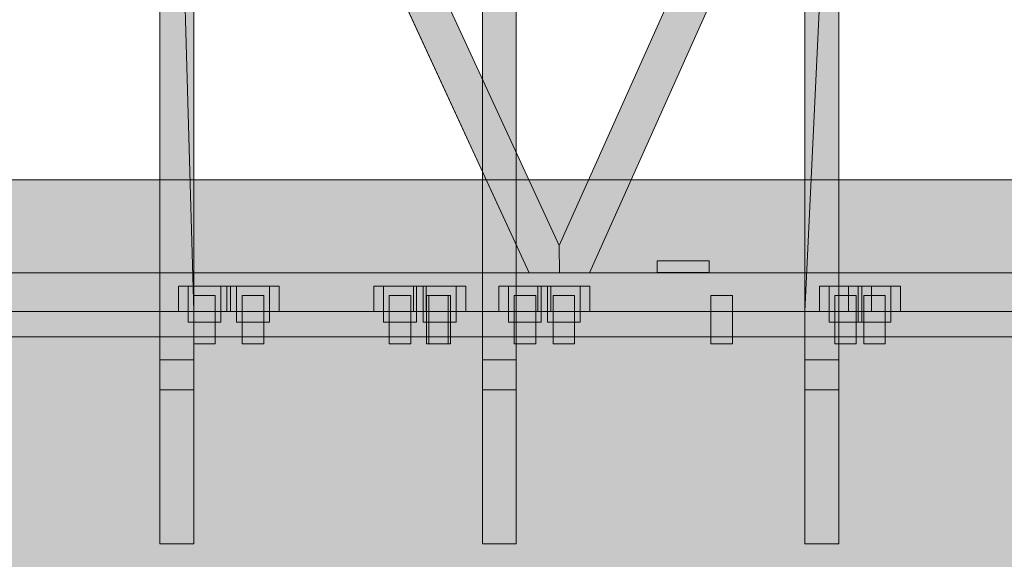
# Model space of a CAD drawing. Header units: millimetres. Extents: x 17 to 413, y 4 to 292.
# Tile 20 of 26: x 162 to 199, y 180 to 201. Entities that reach past the tile are written whole.
import ezdxf

# ---------------------------------------------------------------- set-up
doc = ezdxf.new("R2010")
doc.units = ezdxf.units.MM
for name, color, linetype in [('FILL-TIMBER', 7, 'Continuous'), ('FILL-WHITE', 7, 'Continuous'), ('LINE-CORE', 7, 'Continuous'), ('LINE-INK', 7, 'Continuous')]:
    doc.layers.add(name, color=color, linetype=linetype)

msp = doc.modelspace()

# ---------------------------------------------------------------- hatches: boundary and pattern name
at = {"layer": 'FILL-TIMBER', "true_color": 0xedd6a8}
h = msp.add_hatch(color=41, dxfattribs=at)
h.dxf.hatch_style = 1
h.paths.add_polyline_path([(172.4, 189.686), (77.594, 189.686), (77.594, 191.891), (77.594, 193.348), (78.297, 193.84), (79.362, 194.586), (140.565, 194.586), (233.242, 194.586), (233.945, 194.093), (235.01, 193.348), (235.01, 191.142), (235.01, 189.686)])
at = {"layer": 'FILL-WHITE', "true_color": 0xffffff}
h = msp.add_hatch(color=7, dxfattribs=at)
h.dxf.hatch_style = 1
h.paths.add_polyline_path([(156.302, 246.091), (158.28, 244.706), (182.528, 192.146), (182.534, 191.126), (181.413, 191.126), (156.302, 245.557)])
h = msp.add_hatch(color=7, dxfattribs=at)
h.dxf.hatch_style = 1
h.paths.add_polyline_path([(157.096, 245.535), (158.28, 244.706), (182.528, 192.146), (182.534, 191.126), (181.413, 191.126), (163.549, 229.847), (156.302, 245.557), (156.302, 246.091)])
h = msp.add_hatch(color=7, dxfattribs=at)
h.dxf.hatch_style = 1
h.paths.add_polyline_path([(158.28, 244.706), (182.528, 192.146), (182.534, 191.126), (181.413, 191.126), (156.302, 245.557), (156.302, 246.091)])
h = msp.add_hatch(color=7, dxfattribs=at)
h.dxf.hatch_style = 1
h.paths.add_polyline_path([(156.302, 246.091), (158.28, 244.706), (182.528, 192.146), (182.534, 191.126), (181.413, 191.126), (156.302, 245.557)])
h = msp.add_hatch(color=7, dxfattribs=at)
h.dxf.hatch_style = 1
h.paths.add_polyline_path([(158.28, 244.706), (182.528, 192.146), (182.534, 191.126), (181.413, 191.126), (156.302, 245.557), (156.302, 246.091)])
h = msp.add_hatch(color=7, dxfattribs=at)
h.dxf.hatch_style = 1
h.paths.add_polyline_path([(156.302, 246.091), (158.28, 244.706), (182.528, 192.146), (182.534, 191.126), (181.413, 191.126), (156.302, 245.557)])
h = msp.add_hatch(color=7, dxfattribs=at)
h.dxf.hatch_style = 1
h.paths.add_polyline_path([(157.096, 245.535), (158.28, 244.706), (182.528, 192.146), (182.534, 191.126), (181.413, 191.126), (163.549, 229.847), (156.302, 245.557), (156.302, 246.091)])
h = msp.add_hatch(color=7, dxfattribs=at)
h.dxf.hatch_style = 1
h.paths.add_polyline_path([(158.28, 244.706), (182.528, 192.146), (182.534, 191.126), (181.413, 191.126), (156.302, 245.557), (156.302, 246.091)])
h = msp.add_hatch(color=7, dxfattribs=at)
h.dxf.hatch_style = 1
h.paths.add_polyline_path([(168.932, 238.796), (168.932, 193.632), (168.932, 186.774), (167.672, 186.774), (167.672, 193.632), (167.672, 239.679)])
h = msp.add_hatch(color=7, dxfattribs=at)
h.dxf.hatch_style = 1
h.paths.add_polyline_path([(168.932, 189.686), (167.672, 189.686), (167.672, 233.935)])
h = msp.add_hatch(color=7, dxfattribs=at)
h.dxf.hatch_style = 1
h.paths.add_polyline_path([(168.932, 233.052), (168.932, 189.686), (167.672, 233.935)])
h = msp.add_hatch(color=7, dxfattribs=at)
h.dxf.hatch_style = 1
h.paths.add_polyline_path([(179.672, 193.632), (179.672, 231.276), (180.932, 230.394), (180.932, 186.774), (179.672, 186.774)])
h = msp.add_hatch(color=7, dxfattribs=at)
h.dxf.hatch_style = 1
h.paths.add_polyline_path([(179.672, 225.532), (180.932, 224.65), (180.932, 189.686), (179.672, 189.686), (179.672, 225.532)])
h = msp.add_hatch(color=7, dxfattribs=at)
h.dxf.hatch_style = 1
h.paths.add_polyline_path([(191.672, 193.632), (191.672, 222.874), (192.932, 221.991), (192.932, 186.774), (191.672, 186.774)])
h = msp.add_hatch(color=7, dxfattribs=at)
h.dxf.hatch_style = 1
h.paths.add_polyline_path([(182.528, 192.146), (194.652, 219.238), (194.665, 219.268), (194.652, 219.238), (195.853, 218.397), (183.649, 191.126), (182.534, 191.126)])
h = msp.add_hatch(color=7, dxfattribs=at)
h.dxf.hatch_style = 1
h.paths.add_polyline_path([(182.528, 192.146), (194.652, 219.238), (194.665, 219.268), (194.652, 219.238), (195.853, 218.397), (183.649, 191.126), (182.534, 191.126)])
h = msp.add_hatch(color=7, dxfattribs=at)
h.dxf.hatch_style = 1
h.paths.add_polyline_path([(182.528, 192.146), (194.652, 219.238), (194.665, 219.268), (194.652, 219.238), (195.853, 218.397), (183.649, 191.126), (182.534, 191.126)])
h = msp.add_hatch(color=7, dxfattribs=at)
h.dxf.hatch_style = 1
h.paths.add_polyline_path([(182.528, 192.146), (194.652, 219.238), (194.665, 219.268), (194.652, 219.238), (195.853, 218.397), (183.649, 191.126), (182.534, 191.126)])
h = msp.add_hatch(color=7, dxfattribs=at)
h.dxf.hatch_style = 1
h.paths.add_polyline_path([(182.528, 192.146), (194.652, 219.238), (194.665, 219.268), (194.652, 219.238), (195.853, 218.397), (183.649, 191.126), (182.534, 191.126)])
h = msp.add_hatch(color=7, dxfattribs=at)
h.dxf.hatch_style = 1
h.paths.add_polyline_path([(182.528, 192.146), (194.652, 219.238), (194.665, 219.268), (194.652, 219.238), (195.853, 218.397), (183.649, 191.126), (182.534, 191.126)])
h = msp.add_hatch(color=7, dxfattribs=at)
h.dxf.hatch_style = 1
h.paths.add_polyline_path([(182.528, 192.146), (194.652, 219.238), (194.665, 219.268), (194.652, 219.238), (195.853, 218.397), (183.649, 191.126), (182.534, 191.126)])
h = msp.add_hatch(color=7, dxfattribs=at)
h.dxf.hatch_style = 1
h.paths.add_polyline_path([(182.528, 192.146), (194.652, 219.238), (194.665, 219.268), (194.652, 219.238), (195.853, 218.397), (183.649, 191.126), (182.534, 191.126)])
h = msp.add_hatch(color=7, dxfattribs=at)
h.dxf.hatch_style = 1
h.paths.add_polyline_path([(191.672, 217.13), (192.932, 216.247), (191.672, 189.686)])
h = msp.add_hatch(color=7, dxfattribs=at)
h.dxf.hatch_style = 1
h.paths.add_polyline_path([(192.932, 216.247), (192.932, 189.686), (191.672, 189.686)])
h = msp.add_hatch(color=7, dxfattribs=at)
h.dxf.hatch_style = 1
h.paths.add_polyline_path([(77.594, 193.348), (79.362, 194.586), (83.009, 194.586), (83.009, 191.042), (89.139, 193.572), (89.139, 194.586), (223.465, 194.586), (223.465, 193.572), (229.595, 191.042), (229.595, 194.586), (233.242, 194.586), (235.01, 193.348), (235.01, 189.686), (229.595, 189.686), (223.465, 189.686), (89.139, 189.686), (83.009, 189.686), (77.594, 189.686)])
h = msp.add_hatch(color=7, dxfattribs=at)
h.dxf.hatch_style = 1
h.paths.add_polyline_path([(79.362, 194.586), (83.009, 194.586), (83.009, 191.558), (89.139, 194.089), (89.139, 194.586), (223.465, 194.586), (223.465, 194.089), (229.595, 191.558), (229.595, 194.586), (233.242, 194.586), (235.01, 193.348), (235.01, 189.686), (229.595, 189.686), (223.465, 189.686), (83.009, 189.686), (77.594, 189.686), (77.594, 193.348)])
h = msp.add_hatch(color=7, dxfattribs=at)
h.dxf.hatch_style = 1
h.paths.add_polyline_path([(77.594, 193.348), (79.362, 194.586), (233.242, 194.586), (235.01, 193.348), (235.01, 189.686), (77.594, 189.686)])
h = msp.add_hatch(color=7, dxfattribs=at)
h.dxf.hatch_style = 1
h.paths.add_polyline_path([(79.362, 194.586), (233.242, 194.586), (235.01, 193.348), (235.01, 189.686), (77.594, 189.686), (77.594, 193.348)])
h = msp.add_hatch(color=7, dxfattribs=at)
h.dxf.hatch_style = 1
h.paths.add_polyline_path([(77.594, 193.348), (79.362, 194.586), (233.242, 194.586), (235.01, 193.348), (235.01, 189.686), (77.594, 189.686)])
h = msp.add_hatch(color=7, dxfattribs=at)
h.dxf.hatch_style = 1
h.paths.add_polyline_path([(79.362, 194.586), (233.242, 194.586), (235.01, 193.348), (235.01, 189.686), (77.594, 189.686), (77.594, 193.348)])
h = msp.add_hatch(color=7, dxfattribs=at)
h.dxf.hatch_style = 1
h.paths.add_polyline_path([(77.594, 193.348), (79.362, 194.586), (233.242, 194.586), (235.01, 193.348), (235.01, 189.686), (77.594, 189.686)])
h = msp.add_hatch(color=7, dxfattribs=at)
h.dxf.hatch_style = 1
h.paths.add_polyline_path([(79.362, 194.586), (233.242, 194.586), (235.01, 193.348), (235.01, 189.686), (77.594, 189.686), (77.594, 193.348)])
h = msp.add_hatch(color=7, dxfattribs=at)
h.dxf.hatch_style = 1
h.paths.add_polyline_path([(77.594, 193.348), (79.362, 194.586), (233.242, 194.586), (235.01, 193.348), (235.01, 189.686), (77.594, 189.686)])
h = msp.add_hatch(color=7, dxfattribs=at)
h.dxf.hatch_style = 1
h.paths.add_polyline_path([(79.362, 194.586), (233.242, 194.586), (235.01, 193.348), (235.01, 189.686), (77.594, 189.686), (77.594, 193.348)])
h = msp.add_hatch(color=7, dxfattribs=at)
h.dxf.hatch_style = 1
h.paths.add_polyline_path([(77.594, 193.348), (79.362, 194.586), (233.242, 194.586), (235.01, 193.348), (235.01, 189.686), (77.594, 189.686)])
h = msp.add_hatch(color=7, dxfattribs=at)
h.dxf.hatch_style = 1
h.paths.add_polyline_path([(79.362, 194.586), (233.242, 194.586), (235.01, 193.348), (235.01, 189.686), (77.594, 189.686), (77.594, 193.348)])
h = msp.add_hatch(color=7, dxfattribs=at)
h.dxf.hatch_style = 1
h.paths.add_polyline_path([(77.594, 193.348), (79.362, 194.586), (233.242, 194.586), (235.01, 193.348), (235.01, 189.686), (77.594, 189.686)])
h = msp.add_hatch(color=7, dxfattribs=at)
h.dxf.hatch_style = 1
h.paths.add_polyline_path([(79.362, 194.586), (233.242, 194.586), (235.01, 193.348), (235.01, 189.686), (77.594, 189.686), (77.594, 193.348)])
h = msp.add_hatch(color=7, dxfattribs=at)
h.dxf.hatch_style = 1
h.paths.add_polyline_path([(77.594, 193.348), (79.362, 194.586), (233.242, 194.586), (235.01, 193.348), (235.01, 189.686), (77.594, 189.686)])
h = msp.add_hatch(color=7, dxfattribs=at)
h.dxf.hatch_style = 1
h.paths.add_polyline_path([(79.362, 194.586), (233.242, 194.586), (235.01, 193.348), (235.01, 189.686), (77.594, 189.686), (77.594, 193.348)])
h = msp.add_hatch(color=7, dxfattribs=at)
h.dxf.hatch_style = 1
h.paths.add_polyline_path([(77.594, 193.348), (79.362, 194.586), (233.242, 194.586), (235.01, 193.348), (235.01, 189.686), (77.594, 189.686)])
h = msp.add_hatch(color=7, dxfattribs=at)
h.dxf.hatch_style = 1
h.paths.add_polyline_path([(186.168, 191.576), (188.108, 191.576), (188.108, 191.136), (186.168, 191.136)])
h = msp.add_hatch(color=7, dxfattribs=at)
h.dxf.hatch_style = 1
h.paths.add_polyline_path([(186.168, 191.576), (188.108, 191.576), (188.108, 191.136), (186.168, 191.136)])
h = msp.add_hatch(color=7, dxfattribs=at)
h.dxf.hatch_style = 1
h.paths.add_polyline_path([(77.594, 191.126), (235.01, 191.126), (235.01, 189.686), (77.594, 189.686)])
h = msp.add_hatch(color=7, dxfattribs=at)
h.dxf.hatch_style = 1
h.paths.add_polyline_path([(77.594, 191.126), (235.01, 191.126), (235.01, 189.686), (77.594, 189.686)])
h = msp.add_hatch(color=7, dxfattribs=at)
h.dxf.hatch_style = 1
h.paths.add_polyline_path([(77.594, 191.126), (235.01, 191.126), (235.01, 189.686), (77.594, 189.686)])
h = msp.add_hatch(color=7, dxfattribs=at)
h.dxf.hatch_style = 1
h.paths.add_polyline_path([(77.594, 191.126), (235.01, 191.126), (235.01, 189.686), (77.594, 189.686)])
h = msp.add_hatch(color=7, dxfattribs=at)
h.dxf.hatch_style = 1
h.paths.add_polyline_path([(77.594, 191.126), (235.01, 191.126), (235.01, 189.686), (77.594, 189.686)])
h = msp.add_hatch(color=7, dxfattribs=at)
h.dxf.hatch_style = 1
h.paths.add_polyline_path([(77.594, 191.126), (235.01, 191.126), (235.01, 189.686), (77.594, 189.686)])
h = msp.add_hatch(color=7, dxfattribs=at)
h.dxf.hatch_style = 1
h.paths.add_polyline_path([(77.594, 191.126), (235.01, 191.126), (235.01, 189.686), (77.594, 189.686)])
h = msp.add_hatch(color=7, dxfattribs=at)
h.dxf.hatch_style = 1
h.paths.add_polyline_path([(77.594, 191.126), (235.01, 191.126), (235.01, 189.686), (77.594, 189.686)])
h = msp.add_hatch(color=7, dxfattribs=at)
h.dxf.hatch_style = 1
h.paths.add_polyline_path([(168.358, 190.626), (168.718, 190.626), (170.298, 190.626), (170.298, 189.686), (169.938, 189.686), (169.938, 189.286), (168.718, 189.286), (168.718, 189.686), (168.358, 189.686)])
h = msp.add_hatch(color=7, dxfattribs=at)
h.dxf.hatch_style = 1
h.paths.add_polyline_path([(169.938, 190.626), (170.298, 190.626), (170.298, 189.686), (169.938, 189.686), (169.938, 189.286), (168.718, 189.286), (168.718, 189.686), (168.358, 189.686), (168.358, 190.626)])
h = msp.add_hatch(color=7, dxfattribs=at)
h.dxf.hatch_style = 1
h.paths.add_polyline_path([(168.718, 190.626), (169.938, 190.626), (169.938, 189.286), (168.718, 189.286)])
h = msp.add_hatch(color=7, dxfattribs=at)
h.dxf.hatch_style = 1
h.paths.add_polyline_path([(168.718, 190.626), (169.938, 190.626), (169.938, 189.286), (168.718, 189.286)])
h = msp.add_hatch(color=7, dxfattribs=at)
h.dxf.hatch_style = 1
h.paths.add_polyline_path([(170.164, 190.626), (170.524, 190.626), (172.104, 190.626), (172.104, 189.686), (171.744, 189.686), (171.744, 189.286), (170.524, 189.286), (170.524, 189.686), (170.164, 189.686)])
h = msp.add_hatch(color=7, dxfattribs=at)
h.dxf.hatch_style = 1
h.paths.add_polyline_path([(171.744, 190.626), (172.104, 190.626), (172.104, 189.686), (171.744, 189.686), (171.744, 189.286), (170.524, 189.286), (170.524, 189.686), (170.164, 189.686), (170.164, 190.626)])
h = msp.add_hatch(color=7, dxfattribs=at)
h.dxf.hatch_style = 1
h.paths.add_polyline_path([(170.524, 190.626), (171.744, 190.626), (171.744, 189.286), (170.524, 189.286)])
h = msp.add_hatch(color=7, dxfattribs=at)
h.dxf.hatch_style = 1
h.paths.add_polyline_path([(171.744, 190.626), (171.744, 189.286), (170.524, 189.286), (170.524, 190.626)])
h = msp.add_hatch(color=7, dxfattribs=at)
h.dxf.hatch_style = 1
h.paths.add_polyline_path([(175.632, 190.626), (175.992, 190.626), (177.572, 190.626), (177.572, 189.686), (177.212, 189.686), (177.212, 189.286), (175.992, 189.286), (175.992, 189.686), (175.632, 189.686)])
h = msp.add_hatch(color=7, dxfattribs=at)
h.dxf.hatch_style = 1
h.paths.add_polyline_path([(177.212, 190.626), (177.572, 190.626), (177.572, 189.686), (177.212, 189.686), (177.212, 189.286), (175.992, 189.286), (175.992, 189.686), (175.632, 189.686), (175.632, 190.626)])
h = msp.add_hatch(color=7, dxfattribs=at)
h.dxf.hatch_style = 1
h.paths.add_polyline_path([(175.992, 190.626), (177.212, 190.626), (177.212, 189.286), (175.992, 189.286)])
h = msp.add_hatch(color=7, dxfattribs=at)
h.dxf.hatch_style = 1
h.paths.add_polyline_path([(175.992, 190.626), (177.212, 190.626), (177.212, 189.286), (175.992, 189.286)])
h = msp.add_hatch(color=7, dxfattribs=at)
h.dxf.hatch_style = 1
h.paths.add_polyline_path([(177.112, 190.626), (177.472, 190.626), (179.052, 190.626), (179.052, 189.686), (178.692, 189.686), (178.692, 189.286), (178.392, 189.286), (178.392, 188.486), (177.592, 188.486), (177.592, 189.286), (177.472, 189.286), (177.472, 189.686), (177.112, 189.686)])
h = msp.add_hatch(color=7, dxfattribs=at)
h.dxf.hatch_style = 1
h.paths.add_polyline_path([(178.692, 190.626), (179.052, 190.626), (179.052, 189.686), (178.692, 189.686), (178.692, 189.286), (177.472, 189.286), (177.472, 189.686), (177.112, 189.686), (177.112, 190.626)])
h = msp.add_hatch(color=7, dxfattribs=at)
h.dxf.hatch_style = 1
h.paths.add_polyline_path([(177.472, 190.626), (178.692, 190.626), (178.692, 189.286), (178.392, 189.286), (178.392, 188.486), (177.592, 188.486), (177.592, 189.286), (177.472, 189.286)])
h = msp.add_hatch(color=7, dxfattribs=at)
h.dxf.hatch_style = 1
h.paths.add_polyline_path([(178.692, 190.626), (178.692, 189.286), (177.472, 189.286), (177.472, 190.626)])
h = msp.add_hatch(color=7, dxfattribs=at)
h.dxf.hatch_style = 1
h.paths.add_polyline_path([(180.282, 190.626), (180.642, 190.626), (182.222, 190.626), (182.222, 189.686), (181.862, 189.686), (181.862, 189.286), (180.642, 189.286), (180.642, 189.686), (180.282, 189.686)])
h = msp.add_hatch(color=7, dxfattribs=at)
h.dxf.hatch_style = 1
h.paths.add_polyline_path([(181.862, 190.626), (182.222, 190.626), (182.222, 189.686), (181.862, 189.686), (181.862, 189.286), (180.642, 189.286), (180.642, 189.686), (180.282, 189.686), (180.282, 190.626)])
h = msp.add_hatch(color=7, dxfattribs=at)
h.dxf.hatch_style = 1
h.paths.add_polyline_path([(180.642, 190.626), (181.862, 190.626), (181.862, 189.286), (180.642, 189.286)])
h = msp.add_hatch(color=7, dxfattribs=at)
h.dxf.hatch_style = 1
h.paths.add_polyline_path([(180.642, 190.626), (181.862, 190.626), (181.862, 189.286), (180.642, 189.286)])
h = msp.add_hatch(color=7, dxfattribs=at)
h.dxf.hatch_style = 1
h.paths.add_polyline_path([(181.728, 190.626), (182.088, 190.626), (183.668, 190.626), (183.668, 189.686), (183.308, 189.686), (183.308, 189.286), (182.088, 189.286), (182.088, 189.686), (181.728, 189.686)])
h = msp.add_hatch(color=7, dxfattribs=at)
h.dxf.hatch_style = 1
h.paths.add_polyline_path([(183.308, 190.626), (183.668, 190.626), (183.668, 189.686), (183.308, 189.686), (183.308, 189.286), (182.088, 189.286), (182.088, 189.686), (181.728, 189.686), (181.728, 190.626)])
h = msp.add_hatch(color=7, dxfattribs=at)
h.dxf.hatch_style = 1
h.paths.add_polyline_path([(182.088, 190.626), (183.308, 190.626), (183.308, 189.286), (182.088, 189.286)])
h = msp.add_hatch(color=7, dxfattribs=at)
h.dxf.hatch_style = 1
h.paths.add_polyline_path([(182.088, 190.626), (183.308, 190.626), (183.308, 189.286), (182.088, 189.286)])
h = msp.add_hatch(color=7, dxfattribs=at)
h.dxf.hatch_style = 1
h.paths.add_polyline_path([(192.208, 190.626), (192.568, 190.626), (194.148, 190.626), (194.148, 189.686), (193.788, 189.686), (193.788, 189.286), (192.568, 189.286), (192.568, 189.686), (192.208, 189.686)])
h = msp.add_hatch(color=7, dxfattribs=at)
h.dxf.hatch_style = 1
h.paths.add_polyline_path([(193.788, 190.626), (194.148, 190.626), (194.148, 189.686), (193.788, 189.686), (193.788, 189.286), (192.568, 189.286), (192.568, 189.686), (192.208, 189.686), (192.208, 190.626)])
h = msp.add_hatch(color=7, dxfattribs=at)
h.dxf.hatch_style = 1
h.paths.add_polyline_path([(192.568, 190.626), (193.788, 190.626), (193.788, 189.286), (192.568, 189.286)])
h = msp.add_hatch(color=7, dxfattribs=at)
h.dxf.hatch_style = 1
h.paths.add_polyline_path([(192.568, 190.626), (193.788, 190.626), (193.788, 189.286), (192.568, 189.286)])
h = msp.add_hatch(color=7, dxfattribs=at)
h.dxf.hatch_style = 1
h.paths.add_polyline_path([(193.29, 190.626), (193.65, 190.626), (195.23, 190.626), (195.23, 189.686), (194.87, 189.686), (194.87, 189.286), (193.65, 189.286), (193.65, 189.686), (193.29, 189.686)])
h = msp.add_hatch(color=7, dxfattribs=at)
h.dxf.hatch_style = 1
h.paths.add_polyline_path([(194.87, 190.626), (195.23, 190.626), (195.23, 189.686), (194.87, 189.686), (194.87, 189.286), (193.65, 189.286), (193.65, 189.686), (193.29, 189.686), (193.29, 190.626)])
h = msp.add_hatch(color=7, dxfattribs=at)
h.dxf.hatch_style = 1
h.paths.add_polyline_path([(193.65, 190.626), (194.87, 190.626), (194.87, 189.286), (193.65, 189.286)])
h = msp.add_hatch(color=7, dxfattribs=at)
h.dxf.hatch_style = 1
h.paths.add_polyline_path([(193.65, 190.626), (194.87, 190.626), (194.87, 189.286), (193.65, 189.286)])
h = msp.add_hatch(color=7, dxfattribs=at)
h.dxf.hatch_style = 1
h.paths.add_polyline_path([(168.928, 190.286), (169.728, 190.286), (169.728, 188.486), (168.928, 188.486)])
h = msp.add_hatch(color=7, dxfattribs=at)
h.dxf.hatch_style = 1
h.paths.add_polyline_path([(169.728, 190.286), (169.728, 188.486), (168.928, 188.486), (168.928, 190.286)])
h = msp.add_hatch(color=7, dxfattribs=at)
h.dxf.hatch_style = 1
h.paths.add_polyline_path([(170.734, 190.286), (171.534, 190.286), (171.534, 188.486), (170.734, 188.486)])
h = msp.add_hatch(color=7, dxfattribs=at)
h.dxf.hatch_style = 1
h.paths.add_polyline_path([(171.534, 190.286), (171.534, 188.486), (170.734, 188.486), (170.734, 190.286)])
h = msp.add_hatch(color=7, dxfattribs=at)
h.dxf.hatch_style = 1
h.paths.add_polyline_path([(176.202, 190.286), (177.002, 190.286), (177.002, 188.486), (176.202, 188.486)])
h = msp.add_hatch(color=7, dxfattribs=at)
h.dxf.hatch_style = 1
h.paths.add_polyline_path([(177.002, 190.286), (177.002, 188.486), (176.202, 188.486), (176.202, 190.286)])
h = msp.add_hatch(color=7, dxfattribs=at)
h.dxf.hatch_style = 1
h.paths.add_polyline_path([(177.592, 190.286), (178.392, 190.286), (178.392, 188.486), (177.592, 188.486)])
h = msp.add_hatch(color=7, dxfattribs=at)
h.dxf.hatch_style = 1
h.paths.add_polyline_path([(178.392, 190.286), (178.392, 188.486), (177.592, 188.486), (177.592, 190.286)])
h = msp.add_hatch(color=7, dxfattribs=at)
h.dxf.hatch_style = 1
h.paths.add_polyline_path([(177.592, 190.286), (178.392, 190.286), (178.392, 188.486), (177.592, 188.486)])
h = msp.add_hatch(color=7, dxfattribs=at)
h.dxf.hatch_style = 1
h.paths.add_polyline_path([(178.392, 190.286), (178.392, 188.486), (177.592, 188.486), (177.592, 190.286)])
h = msp.add_hatch(color=7, dxfattribs=at)
h.dxf.hatch_style = 1
h.paths.add_polyline_path([(177.592, 190.286), (178.392, 190.286), (178.392, 188.486), (177.592, 188.486)])
h = msp.add_hatch(color=7, dxfattribs=at)
h.dxf.hatch_style = 1
h.paths.add_polyline_path([(178.392, 190.286), (178.392, 188.486), (177.592, 188.486), (177.592, 190.286)])
h = msp.add_hatch(color=7, dxfattribs=at)
h.dxf.hatch_style = 1
h.paths.add_polyline_path([(177.592, 190.286), (178.392, 190.286), (178.392, 188.486), (177.592, 188.486)])
h = msp.add_hatch(color=7, dxfattribs=at)
h.dxf.hatch_style = 1
h.paths.add_polyline_path([(178.392, 190.286), (178.392, 188.486), (177.592, 188.486), (177.592, 190.286)])
h = msp.add_hatch(color=7, dxfattribs=at)
h.dxf.hatch_style = 1
h.paths.add_polyline_path([(177.682, 190.286), (178.482, 190.286), (178.482, 188.486), (177.682, 188.486)])
h = msp.add_hatch(color=7, dxfattribs=at)
h.dxf.hatch_style = 1
h.paths.add_polyline_path([(178.482, 190.286), (178.482, 188.486), (177.682, 188.486), (177.682, 190.286)])
h = msp.add_hatch(color=7, dxfattribs=at)
h.dxf.hatch_style = 1
h.paths.add_polyline_path([(180.852, 190.286), (181.652, 190.286), (181.652, 188.486), (180.852, 188.486)])
h = msp.add_hatch(color=7, dxfattribs=at)
h.dxf.hatch_style = 1
h.paths.add_polyline_path([(181.652, 190.286), (181.652, 188.486), (180.852, 188.486), (180.852, 190.286)])
h = msp.add_hatch(color=7, dxfattribs=at)
h.dxf.hatch_style = 1
h.paths.add_polyline_path([(182.298, 190.286), (183.098, 190.286), (183.098, 188.486), (182.298, 188.486)])
h = msp.add_hatch(color=7, dxfattribs=at)
h.dxf.hatch_style = 1
h.paths.add_polyline_path([(183.098, 190.286), (183.098, 188.486), (182.298, 188.486), (182.298, 190.286)])
h = msp.add_hatch(color=7, dxfattribs=at)
h.dxf.hatch_style = 1
h.paths.add_polyline_path([(188.172, 190.286), (188.972, 190.286), (188.972, 188.486), (188.172, 188.486)])
h = msp.add_hatch(color=7, dxfattribs=at)
h.dxf.hatch_style = 1
h.paths.add_polyline_path([(188.972, 190.286), (188.972, 188.486), (188.172, 188.486), (188.172, 190.286)])
h = msp.add_hatch(color=7, dxfattribs=at)
h.dxf.hatch_style = 1
h.paths.add_polyline_path([(188.172, 190.286), (188.972, 190.286), (188.972, 188.486), (188.172, 188.486)])
h = msp.add_hatch(color=7, dxfattribs=at)
h.dxf.hatch_style = 1
h.paths.add_polyline_path([(188.972, 190.286), (188.972, 188.486), (188.172, 188.486), (188.172, 190.286)])
h = msp.add_hatch(color=7, dxfattribs=at)
h.dxf.hatch_style = 1
h.paths.add_polyline_path([(192.778, 190.286), (193.578, 190.286), (193.578, 188.486), (192.778, 188.486)])
h = msp.add_hatch(color=7, dxfattribs=at)
h.dxf.hatch_style = 1
h.paths.add_polyline_path([(193.578, 190.286), (193.578, 188.486), (192.778, 188.486), (192.778, 190.286)])
h = msp.add_hatch(color=7, dxfattribs=at)
h.dxf.hatch_style = 1
h.paths.add_polyline_path([(193.86, 190.286), (194.66, 190.286), (194.66, 188.486), (193.86, 188.486)])
h = msp.add_hatch(color=7, dxfattribs=at)
h.dxf.hatch_style = 1
h.paths.add_polyline_path([(194.66, 190.286), (194.66, 188.486), (193.86, 188.486), (193.86, 190.286)])
h = msp.add_hatch(color=7, dxfattribs=at)
h.dxf.hatch_style = 1
h.paths.add_polyline_path([(77.594, 189.686), (80.594, 189.686), (232.01, 189.686), (235.01, 189.686), (235.01, 188.75), (232.01, 188.75), (80.594, 188.75), (77.594, 188.75)])
h = msp.add_hatch(color=7, dxfattribs=at)
h.dxf.hatch_style = 1
h.paths.add_polyline_path([(80.594, 189.686), (232.01, 189.686), (232.01, 188.75), (80.594, 188.75)])
h = msp.add_hatch(color=7, dxfattribs=at)
h.dxf.hatch_style = 1
h.paths.add_polyline_path([(168.932, 189.686), (168.932, 187.888), (167.672, 187.888), (167.672, 189.686)])
h = msp.add_hatch(color=7, dxfattribs=at)
h.dxf.hatch_style = 1
h.paths.add_polyline_path([(180.932, 189.686), (180.932, 187.888), (179.672, 187.888), (179.672, 189.686)])
h = msp.add_hatch(color=7, dxfattribs=at)
h.dxf.hatch_style = 1
h.paths.add_polyline_path([(192.932, 189.686), (192.932, 187.888), (191.672, 187.888), (191.672, 189.686)])
h = msp.add_hatch(color=7, dxfattribs=at)
h.dxf.hatch_style = 1
h.paths.add_polyline_path([(82.679, 143.03), (82.679, 188.75), (229.925, 188.75), (229.925, 143.03), (82.679, 143.03)])
h = msp.add_hatch(color=7, dxfattribs=at)
h.dxf.hatch_style = 1
h.paths.add_polyline_path([(229.925, 188.75), (229.925, 143.03), (82.679, 143.03), (82.679, 188.75)])
h = msp.add_hatch(color=7, dxfattribs=at)
h.dxf.hatch_style = 1
h.paths.add_polyline_path([(167.672, 181.031), (167.672, 187.888), (168.932, 187.888), (168.932, 181.031), (167.672, 181.031)])
h = msp.add_hatch(color=7, dxfattribs=at)
h.dxf.hatch_style = 1
h.paths.add_polyline_path([(179.672, 181.031), (179.672, 187.888), (180.932, 187.888), (180.932, 181.031), (179.672, 181.031)])
h = msp.add_hatch(color=7, dxfattribs=at)
h.dxf.hatch_style = 1
h.paths.add_polyline_path([(191.672, 181.031), (191.672, 187.888), (192.932, 187.888), (192.932, 181.031), (191.672, 181.031)])
h = msp.add_hatch(color=7, dxfattribs=at)
h.dxf.hatch_style = 1
h.paths.add_polyline_path([(167.672, 186.774), (168.932, 186.774), (168.932, 181.031), (167.672, 181.031)])
h = msp.add_hatch(color=7, dxfattribs=at)
h.dxf.hatch_style = 1
h.paths.add_polyline_path([(179.672, 186.774), (180.932, 186.774), (180.932, 181.031), (179.672, 181.031)])
h = msp.add_hatch(color=7, dxfattribs=at)
h.dxf.hatch_style = 1
h.paths.add_polyline_path([(191.672, 186.774), (192.932, 186.774), (192.932, 181.031), (191.672, 181.031)])

# ---------------------------------------------------------------- linework, layer by layer
at = {"layer": 'LINE-CORE', "lineweight": 5}
for points in [[(156.302, 246.091), (158.28, 244.706), (182.528, 192.146), (182.534, 191.126), (181.413, 191.126), (156.302, 245.557)], [(157.096, 245.535), (158.28, 244.706), (182.528, 192.146), (182.534, 191.126), (181.413, 191.126), (163.549, 229.847), (156.302, 245.557), (156.302, 246.091)], [(158.28, 244.706), (182.528, 192.146), (182.534, 191.126), (181.413, 191.126), (156.302, 245.557), (156.302, 246.091)], [(156.302, 246.091), (158.28, 244.706), (182.528, 192.146), (182.534, 191.126), (181.413, 191.126), (156.302, 245.557)], [(158.28, 244.706), (182.528, 192.146), (182.534, 191.126), (181.413, 191.126), (156.302, 245.557), (156.302, 246.091)], [(156.302, 246.091), (158.28, 244.706), (182.528, 192.146), (182.534, 191.126), (181.413, 191.126), (156.302, 245.557)], [(157.096, 245.535), (158.28, 244.706), (182.528, 192.146), (182.534, 191.126), (181.413, 191.126), (163.549, 229.847), (156.302, 245.557), (156.302, 246.091)], [(158.28, 244.706), (182.528, 192.146), (182.534, 191.126), (181.413, 191.126), (156.302, 245.557), (156.302, 246.091)], [(168.932, 238.796), (168.932, 193.632), (168.932, 193.632), (168.932, 186.774), (168.932, 186.774), (168.932, 186.774), (167.672, 186.774), (167.672, 193.632), (167.672, 193.632), (167.672, 193.632), (167.672, 239.679), (167.672, 239.679)], [(168.932, 189.686), (167.672, 189.686), (167.672, 233.935)], [(168.932, 233.052), (168.932, 189.686), (167.672, 233.935)], [(179.672, 193.632), (179.672, 193.632), (179.672, 231.276), (180.932, 230.394), (180.932, 230.394), (180.932, 186.774), (180.932, 186.774), (180.932, 186.774), (179.672, 186.774), (179.672, 193.632)], [(179.672, 225.532), (179.672, 225.532), (180.932, 224.65), (180.932, 189.686), (179.672, 189.686), (179.672, 225.532), (179.672, 225.532)], [(191.672, 193.632), (191.672, 222.874), (192.932, 221.991), (192.932, 221.991), (192.932, 221.991), (192.932, 186.774), (192.932, 186.774), (192.932, 186.774), (191.672, 186.774), (191.672, 193.632)], [(182.528, 192.146), (194.652, 219.238), (194.652, 219.238), (194.665, 219.268), (194.665, 219.268), (194.652, 219.238), (195.853, 218.397), (183.649, 191.126), (183.649, 191.126), (182.534, 191.126)], [(182.528, 192.146), (194.652, 219.238), (194.652, 219.238), (194.665, 219.268), (194.665, 219.268), (194.652, 219.238), (195.853, 218.397), (183.649, 191.126), (183.649, 191.126), (182.534, 191.126)], [(182.528, 192.146), (194.652, 219.238), (194.652, 219.238), (194.665, 219.268), (194.665, 219.268), (194.652, 219.238), (195.853, 218.397), (183.649, 191.126), (183.649, 191.126), (182.534, 191.126)], [(182.528, 192.146), (194.652, 219.238), (194.652, 219.238), (194.665, 219.268), (194.665, 219.268), (194.652, 219.238), (195.853, 218.397), (183.649, 191.126), (183.649, 191.126), (182.534, 191.126)], [(182.528, 192.146), (194.652, 219.238), (194.652, 219.238), (194.665, 219.268), (194.665, 219.268), (194.652, 219.238), (195.853, 218.397), (183.649, 191.126), (183.649, 191.126), (182.534, 191.126)], [(182.528, 192.146), (194.652, 219.238), (194.652, 219.238), (194.665, 219.268), (194.665, 219.268), (194.652, 219.238), (195.853, 218.397), (183.649, 191.126), (183.649, 191.126), (182.534, 191.126)], [(182.528, 192.146), (194.652, 219.238), (194.652, 219.238), (194.665, 219.268), (194.665, 219.268), (194.652, 219.238), (195.853, 218.397), (183.649, 191.126), (183.649, 191.126), (182.534, 191.126)], [(182.528, 192.146), (194.652, 219.238), (194.652, 219.238), (194.665, 219.268), (194.665, 219.268), (194.652, 219.238), (195.853, 218.397), (183.649, 191.126), (183.649, 191.126), (182.534, 191.126)], [(191.672, 217.13), (192.932, 216.247), (191.672, 189.686)], [(192.932, 216.247), (192.932, 189.686), (191.672, 189.686)], [(77.594, 193.348), (79.362, 194.586), (83.009, 194.586), (83.009, 191.042), (89.139, 193.572), (89.139, 194.586), (223.465, 194.586), (223.465, 193.572), (229.595, 191.042), (229.595, 194.586), (233.242, 194.586), (235.01, 193.348), (235.01, 189.686), (229.595, 189.686), (223.465, 189.686), (89.139, 189.686), (83.009, 189.686), (77.594, 189.686)], [(79.362, 194.586), (83.009, 194.586), (83.009, 191.558), (89.139, 194.089), (89.139, 194.586), (223.465, 194.586), (223.465, 194.089), (229.595, 191.558), (229.595, 194.586), (233.242, 194.586), (235.01, 193.348), (235.01, 189.686), (229.595, 189.686), (223.465, 189.686), (83.009, 189.686), (77.594, 189.686), (77.594, 193.348)], [(77.594, 193.348), (79.362, 194.586), (233.242, 194.586), (235.01, 193.348), (235.01, 189.686), (77.594, 189.686)], [(79.362, 194.586), (233.242, 194.586), (235.01, 193.348), (235.01, 189.686), (77.594, 189.686), (77.594, 193.348)], [(77.594, 193.348), (79.362, 194.586), (233.242, 194.586), (235.01, 193.348), (235.01, 189.686), (77.594, 189.686)], [(79.362, 194.586), (233.242, 194.586), (235.01, 193.348), (235.01, 189.686), (77.594, 189.686), (77.594, 193.348)], [(77.594, 193.348), (79.362, 194.586), (233.242, 194.586), (235.01, 193.348), (235.01, 189.686), (77.594, 189.686)], [(79.362, 194.586), (233.242, 194.586), (235.01, 193.348), (235.01, 189.686), (77.594, 189.686), (77.594, 193.348)], [(77.594, 193.348), (79.362, 194.586), (233.242, 194.586), (235.01, 193.348), (235.01, 189.686), (77.594, 189.686)], [(79.362, 194.586), (233.242, 194.586), (235.01, 193.348), (235.01, 189.686), (77.594, 189.686), (77.594, 193.348)], [(77.594, 193.348), (79.362, 194.586), (233.242, 194.586), (235.01, 193.348), (235.01, 189.686), (77.594, 189.686)], [(79.362, 194.586), (233.242, 194.586), (235.01, 193.348), (235.01, 189.686), (77.594, 189.686), (77.594, 193.348)], [(77.594, 193.348), (79.362, 194.586), (233.242, 194.586), (235.01, 193.348), (235.01, 189.686), (77.594, 189.686)], [(79.362, 194.586), (233.242, 194.586), (235.01, 193.348), (235.01, 189.686), (77.594, 189.686), (77.594, 193.348)], [(77.594, 193.348), (79.362, 194.586), (233.242, 194.586), (235.01, 193.348), (235.01, 189.686), (77.594, 189.686)], [(79.362, 194.586), (233.242, 194.586), (235.01, 193.348), (235.01, 189.686), (77.594, 189.686), (77.594, 193.348)], [(77.594, 193.348), (79.362, 194.586), (233.242, 194.586), (235.01, 193.348), (235.01, 189.686), (77.594, 189.686)], [(186.168, 191.576), (188.108, 191.576), (188.108, 191.576), (188.108, 191.136), (186.168, 191.136), (186.168, 191.136)], [(186.168, 191.576), (188.108, 191.576), (188.108, 191.136), (188.108, 191.136), (186.168, 191.136), (186.168, 191.576)], [(77.594, 191.126), (235.01, 191.126), (235.01, 189.686), (77.594, 189.686)], [(77.594, 191.126), (235.01, 191.126), (235.01, 191.126), (235.01, 189.686), (77.594, 189.686), (77.594, 189.686)], [(77.594, 191.126), (235.01, 191.126), (235.01, 191.126), (235.01, 189.686), (77.594, 189.686), (77.594, 189.686)], [(77.594, 191.126), (235.01, 191.126), (235.01, 189.686), (77.594, 189.686)], [(77.594, 191.126), (235.01, 191.126), (235.01, 191.126), (235.01, 189.686), (77.594, 189.686), (77.594, 189.686)], [(77.594, 191.126), (235.01, 191.126), (235.01, 189.686), (77.594, 189.686)], [(77.594, 191.126), (235.01, 191.126), (235.01, 191.126), (235.01, 189.686), (77.594, 189.686), (77.594, 189.686)], [(77.594, 191.126), (235.01, 191.126), (235.01, 191.126), (235.01, 189.686), (77.594, 189.686), (77.594, 189.686)], [(168.358, 190.626), (168.718, 190.626), (170.298, 190.626), (170.298, 189.686), (169.938, 189.686), (169.938, 189.286), (168.718, 189.286), (168.718, 189.686), (168.358, 189.686)], [(169.938, 190.626), (170.298, 190.626), (170.298, 189.686), (169.938, 189.686), (169.938, 189.286), (168.718, 189.286), (168.718, 189.686), (168.358, 189.686), (168.358, 190.626)], [(168.718, 190.626), (169.938, 190.626), (169.938, 189.286), (168.718, 189.286)], [(168.718, 190.626), (169.938, 190.626), (169.938, 189.286), (168.718, 189.286)], [(170.164, 190.626), (170.524, 190.626), (172.104, 190.626), (172.104, 189.686), (171.744, 189.686), (171.744, 189.286), (170.524, 189.286), (170.524, 189.686), (170.164, 189.686)], [(171.744, 190.626), (172.104, 190.626), (172.104, 189.686), (171.744, 189.686), (171.744, 189.286), (170.524, 189.286), (170.524, 189.686), (170.164, 189.686), (170.164, 190.626)], [(170.524, 190.626), (171.744, 190.626), (171.744, 189.286), (170.524, 189.286)], [(171.744, 190.626), (171.744, 189.286), (170.524, 189.286), (170.524, 190.626)], [(175.632, 190.626), (175.992, 190.626), (177.572, 190.626), (177.572, 189.686), (177.212, 189.686), (177.212, 189.286), (175.992, 189.286), (175.992, 189.686), (175.632, 189.686)], [(177.212, 190.626), (177.572, 190.626), (177.572, 189.686), (177.212, 189.686), (177.212, 189.286), (175.992, 189.286), (175.992, 189.686), (175.632, 189.686), (175.632, 190.626)], [(175.992, 190.626), (177.212, 190.626), (177.212, 189.286), (175.992, 189.286)], [(175.992, 190.626), (177.212, 190.626), (177.212, 189.286), (175.992, 189.286)], [(177.112, 190.626), (177.472, 190.626), (179.052, 190.626), (179.052, 189.686), (178.692, 189.686), (178.692, 189.286), (178.392, 189.286), (178.392, 188.486), (177.592, 188.486), (177.592, 189.286), (177.472, 189.286), (177.472, 189.686), (177.112, 189.686)], [(178.692, 190.626), (179.052, 190.626), (179.052, 189.686), (178.692, 189.686), (178.692, 189.286), (177.472, 189.286), (177.472, 189.686), (177.112, 189.686), (177.112, 190.626)], [(177.472, 190.626), (178.692, 190.626), (178.692, 189.286), (178.392, 189.286), (178.392, 188.486), (177.592, 188.486), (177.592, 189.286), (177.472, 189.286)], [(178.692, 190.626), (178.692, 189.286), (177.472, 189.286), (177.472, 190.626)], [(180.282, 190.626), (180.642, 190.626), (182.222, 190.626), (182.222, 189.686), (181.862, 189.686), (181.862, 189.286), (180.642, 189.286), (180.642, 189.686), (180.282, 189.686)], [(181.862, 190.626), (182.222, 190.626), (182.222, 189.686), (181.862, 189.686), (181.862, 189.286), (180.642, 189.286), (180.642, 189.686), (180.282, 189.686), (180.282, 190.626)], [(180.642, 190.626), (181.862, 190.626), (181.862, 189.286), (180.642, 189.286)], [(180.642, 190.626), (181.862, 190.626), (181.862, 189.286), (180.642, 189.286)], [(181.728, 190.626), (182.088, 190.626), (183.668, 190.626), (183.668, 189.686), (183.308, 189.686), (183.308, 189.286), (182.088, 189.286), (182.088, 189.686), (181.728, 189.686)], [(183.308, 190.626), (183.668, 190.626), (183.668, 189.686), (183.308, 189.686), (183.308, 189.286), (182.088, 189.286), (182.088, 189.686), (181.728, 189.686), (181.728, 190.626)], [(182.088, 190.626), (183.308, 190.626), (183.308, 189.286), (182.088, 189.286)], [(182.088, 190.626), (183.308, 190.626), (183.308, 189.286), (182.088, 189.286)], [(192.208, 190.626), (192.568, 190.626), (194.148, 190.626), (194.148, 189.686), (193.788, 189.686), (193.788, 189.286), (192.568, 189.286), (192.568, 189.686), (192.208, 189.686)], [(193.788, 190.626), (194.148, 190.626), (194.148, 189.686), (193.788, 189.686), (193.788, 189.286), (192.568, 189.286), (192.568, 189.686), (192.208, 189.686), (192.208, 190.626)], [(192.568, 190.626), (193.788, 190.626), (193.788, 189.286), (192.568, 189.286)], [(192.568, 190.626), (193.788, 190.626), (193.788, 189.286), (192.568, 189.286)], [(193.29, 190.626), (193.65, 190.626), (195.23, 190.626), (195.23, 189.686), (194.87, 189.686), (194.87, 189.286), (193.65, 189.286), (193.65, 189.686), (193.29, 189.686)], [(194.87, 190.626), (195.23, 190.626), (195.23, 189.686), (194.87, 189.686), (194.87, 189.286), (193.65, 189.286), (193.65, 189.686), (193.29, 189.686), (193.29, 190.626)], [(193.65, 190.626), (194.87, 190.626), (194.87, 189.286), (193.65, 189.286)], [(193.65, 190.626), (194.87, 190.626), (194.87, 189.286), (193.65, 189.286)], [(168.928, 190.286), (169.728, 190.286), (169.728, 188.486), (168.928, 188.486)], [(169.728, 190.286), (169.728, 188.486), (168.928, 188.486), (168.928, 190.286)], [(170.734, 190.286), (171.534, 190.286), (171.534, 188.486), (170.734, 188.486)], [(171.534, 190.286), (171.534, 188.486), (170.734, 188.486), (170.734, 190.286)], [(176.202, 190.286), (177.002, 190.286), (177.002, 188.486), (176.202, 188.486)], [(177.002, 190.286), (177.002, 188.486), (176.202, 188.486), (176.202, 190.286)], [(177.592, 190.286), (178.392, 190.286), (178.392, 188.486), (177.592, 188.486)], [(178.392, 190.286), (178.392, 188.486), (177.592, 188.486), (177.592, 190.286)], [(177.592, 190.286), (178.392, 190.286), (178.392, 188.486), (177.592, 188.486)], [(178.392, 190.286), (178.392, 188.486), (177.592, 188.486), (177.592, 190.286)], [(177.592, 190.286), (178.392, 190.286), (178.392, 188.486), (177.592, 188.486)], [(178.392, 190.286), (178.392, 188.486), (177.592, 188.486), (177.592, 190.286)], [(177.592, 190.286), (178.392, 190.286), (178.392, 188.486), (177.592, 188.486)], [(178.392, 190.286), (178.392, 188.486), (177.592, 188.486), (177.592, 190.286)], [(177.682, 190.286), (178.482, 190.286), (178.482, 188.486), (177.682, 188.486)], [(178.482, 190.286), (178.482, 188.486), (177.682, 188.486), (177.682, 190.286)], [(180.852, 190.286), (181.652, 190.286), (181.652, 188.486), (180.852, 188.486)], [(181.652, 190.286), (181.652, 188.486), (180.852, 188.486), (180.852, 190.286)], [(182.298, 190.286), (183.098, 190.286), (183.098, 188.486), (182.298, 188.486)], [(183.098, 190.286), (183.098, 188.486), (182.298, 188.486), (182.298, 190.286)], [(188.172, 190.286), (188.972, 190.286), (188.972, 188.486), (188.172, 188.486)], [(188.972, 190.286), (188.972, 188.486), (188.172, 188.486), (188.172, 190.286)], [(188.172, 190.286), (188.972, 190.286), (188.972, 188.486), (188.172, 188.486)], [(188.972, 190.286), (188.972, 188.486), (188.172, 188.486), (188.172, 190.286)], [(192.778, 190.286), (193.578, 190.286), (193.578, 188.486), (192.778, 188.486)], [(193.578, 190.286), (193.578, 188.486), (192.778, 188.486), (192.778, 190.286)], [(193.86, 190.286), (194.66, 190.286), (194.66, 188.486), (193.86, 188.486)], [(194.66, 190.286), (194.66, 188.486), (193.86, 188.486), (193.86, 190.286)], [(77.594, 189.686), (80.594, 189.686), (80.594, 189.686), (232.01, 189.686), (232.01, 189.686), (235.01, 189.686), (235.01, 188.75), (232.01, 188.75), (232.01, 188.75), (80.594, 188.75), (80.594, 188.75), (77.594, 188.75), (77.594, 188.75)], [(80.594, 189.686), (232.01, 189.686), (232.01, 188.75), (80.594, 188.75), (80.594, 189.686)], [(168.932, 189.686), (168.932, 187.888), (167.672, 187.888), (167.672, 189.686)], [(180.932, 189.686), (180.932, 187.888), (179.672, 187.888), (179.672, 189.686)], [(192.932, 189.686), (192.932, 187.888), (191.672, 187.888), (191.672, 189.686)], [(82.679, 143.03), (82.679, 188.75), (229.925, 188.75), (229.925, 188.75), (229.925, 188.75), (229.925, 143.03), (82.679, 143.03), (82.679, 143.03), (82.679, 143.03)], [(229.925, 188.75), (229.925, 143.03), (82.679, 143.03), (82.679, 188.75)], [(167.672, 181.031), (167.672, 187.888), (168.932, 187.888), (168.932, 187.888), (168.932, 187.888), (168.932, 181.031), (167.672, 181.031), (167.672, 181.031)], [(179.672, 181.031), (179.672, 187.888), (180.932, 187.888), (180.932, 187.888), (180.932, 187.888), (180.932, 181.031), (179.672, 181.031), (179.672, 181.031)], [(191.672, 181.031), (191.672, 187.888), (192.932, 187.888), (192.932, 187.888), (192.932, 187.888), (192.932, 181.031), (191.672, 181.031), (191.672, 181.031)], [(167.672, 186.774), (168.932, 186.774), (168.932, 181.031), (167.672, 181.031)], [(179.672, 186.774), (180.932, 186.774), (180.932, 181.031), (179.672, 181.031)], [(191.672, 186.774), (192.932, 186.774), (192.932, 181.031), (191.672, 181.031)]]:
    msp.add_lwpolyline(points, close=True, dxfattribs=at)
at = {"layer": 'LINE-INK', "lineweight": 5}
msp.add_lwpolyline([(172.4, 189.686), (77.594, 189.686), (77.594, 191.891), (77.594, 193.348), (78.297, 193.84), (79.362, 194.586), (140.565, 194.586), (233.242, 194.586), (233.945, 194.093), (235.01, 193.348), (235.01, 191.142), (235.01, 189.686)], close=True, dxfattribs=at)

doc.saveas('drawing.dxf')
